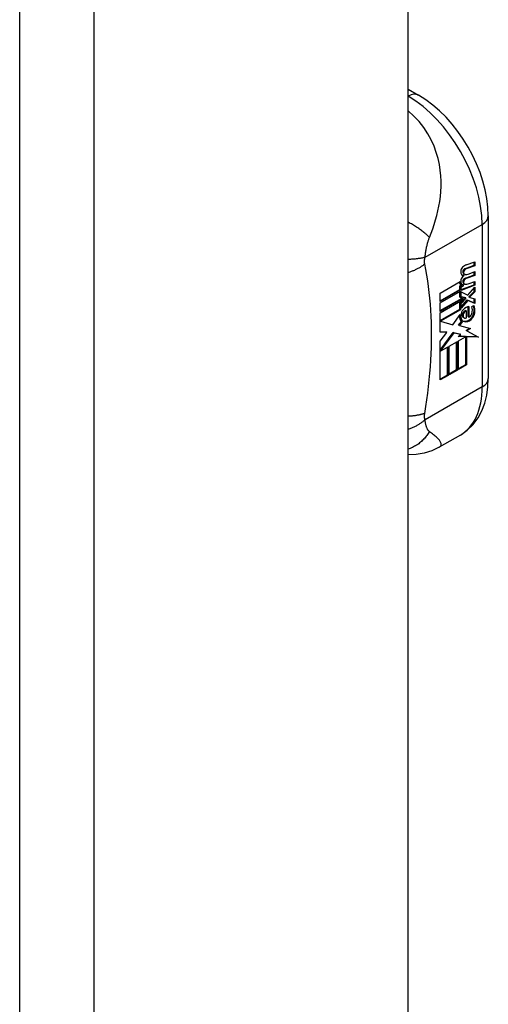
# Model space of a CAD drawing. Header units: inches. Extents: x 484 to 569.5, y 187.4 to 262.6.
# Tile 77 of 99: x 568.6 to 569.5, y 199.7 to 201.6. Entities that reach past the tile are written whole.
import ezdxf

# ---------------------------------------------------------------- set-up
doc = ezdxf.new("R2010")
doc.units = ezdxf.units.IN
doc.header["$MEASUREMENT"] = 0
doc.layers.add('Visible Edges(ANSI)', color=7, linetype='Continuous', lineweight=25)
doc.layers.add('Visible Tangent Edges(ANSI)', color=7, linetype='Continuous', lineweight=25)

msp = doc.modelspace()

# ---------------------------------------------------------------- linework, layer by layer
at = {"layer": 'Visible Edges(ANSI)'}
for p, q in [((569.3515, 187.8829), (569.3515, 213.7198)), ((569.3515, 201.4646), (569.3714, 201.4532)), ((569.5024, 201.2262), (569.5024, 200.9204)), ((569.4594, 201.1272), (569.4757, 201.1333)), ((569.4771, 201.1325), (569.4608, 201.1264)), ((569.4609, 201.134), (569.4771, 201.1397)), ((569.4757, 201.1333), (569.4757, 201.1392)), ((569.4771, 201.1325), (569.4757, 201.1333)), ((569.4771, 201.1397), (569.4771, 201.1325)), ((569.4572, 201.1138), (569.4558, 201.1146)), ((569.4575, 201.1166), (569.4561, 201.1174)), ((569.4594, 201.1089), (569.4757, 201.115)), ((569.4771, 201.1142), (569.4608, 201.1081)), ((569.4665, 201.1174), (569.4771, 201.1214)), ((569.4757, 201.115), (569.4757, 201.1208)), ((569.4771, 201.1142), (569.4757, 201.115)), ((569.4771, 201.1214), (569.4771, 201.1142)), ((569.4119, 201.081), (569.4494, 201.1026)), ((569.4486, 201.0943), (569.4515, 201.0957)), ((569.4486, 201.0876), (569.4486, 201.0943)), ((569.45, 201.0935), (569.4486, 201.0943)), ((569.4529, 201.0949), (569.45, 201.0935)), ((569.45, 201.0935), (569.45, 201.0868)), ((569.4527, 201.095), (569.4513, 201.0958)), ((569.4514, 201.0875), (569.4757, 201.0965)), ((569.4771, 201.0957), (569.4514, 201.0861)), ((569.4514, 201.0923), (569.4559, 201.0945)), ((569.4514, 201.0861), (569.4514, 201.0923)), ((569.4559, 201.096), (569.4545, 201.0969)), ((569.4559, 201.0945), (569.4559, 201.096)), ((569.4575, 201.0983), (569.4561, 201.0991)), ((569.4639, 201.0769), (569.4771, 201.0919)), ((569.4665, 201.0989), (569.4771, 201.1029)), ((569.4757, 201.0965), (569.4757, 201.1024)), ((569.4771, 201.0957), (569.4757, 201.0965)), ((569.4757, 201.0839), (569.4757, 201.0903)), ((569.4771, 201.1029), (569.4771, 201.0957)), ((569.4771, 201.0919), (569.4771, 201.0831)), ((569.4119, 201.0665), (569.4486, 201.0876)), ((569.45, 201.0868), (569.4119, 201.0648)), ((569.4119, 201.0626), (569.45, 201.0845)), ((569.4119, 201.0648), (569.4119, 201.081)), ((569.4119, 201.048), (569.453, 201.0716)), ((569.45, 201.0868), (569.4486, 201.0876)), ((569.4486, 201.0732), (569.4486, 201.0837)), ((569.45, 201.0724), (569.4486, 201.0732)), ((569.45, 201.0845), (569.45, 201.0724)), ((569.45, 201.0724), (569.4549, 201.0711)), ((569.4514, 201.083), (569.4639, 201.0769)), ((569.4514, 201.0741), (569.4514, 201.083)), ((569.4514, 201.0745), (569.4586, 201.0726)), ((569.46, 201.0718), (569.4514, 201.0741)), ((569.46, 201.0718), (569.4586, 201.0726)), ((569.46, 201.0706), (569.46, 201.0718)), ((569.4665, 201.0745), (569.4757, 201.0839)), ((569.4665, 201.0732), (569.4665, 201.0745)), ((569.4679, 201.0737), (569.4665, 201.0745)), ((569.4679, 201.0724), (569.4665, 201.0732)), ((569.4771, 201.0831), (569.4679, 201.0737)), ((569.4679, 201.0737), (569.4679, 201.0724)), ((569.4679, 201.0724), (569.4771, 201.0703)), ((569.4771, 201.0831), (569.4757, 201.0839)), ((569.4549, 201.0711), (569.4119, 201.0464)), ((569.4119, 201.0441), (569.4584, 201.0708)), ((569.4119, 201.0464), (569.4119, 201.0626)), ((569.4486, 201.0628), (569.4536, 201.0681)), ((569.4486, 201.0505), (569.4486, 201.0628)), ((569.45, 201.0619), (569.4486, 201.0628)), ((569.4584, 201.0708), (569.45, 201.0619)), ((569.45, 201.0619), (569.45, 201.0497)), ((569.4514, 201.0614), (569.46, 201.0706)), ((569.4514, 201.055), (569.4625, 201.0682)), ((569.464, 201.0673), (569.4514, 201.0526)), ((569.4514, 201.0526), (569.4514, 201.0614)), ((569.464, 201.0673), (569.4625, 201.0682)), ((569.4625, 201.0682), (569.4757, 201.0623)), ((569.4771, 201.0615), (569.464, 201.0673)), ((569.4645, 201.0366), (569.4645, 201.0555)), ((569.4659, 201.0557), (569.4659, 201.0358)), ((569.4716, 201.0554), (569.4758, 201.0578)), ((569.4757, 201.0623), (569.4757, 201.0707)), ((569.4771, 201.0615), (569.4757, 201.0623)), ((569.4771, 201.0703), (569.4771, 201.0615)), ((569.4119, 201.0294), (569.4486, 201.0505)), ((569.4119, 201.0076), (569.4119, 201.0441)), ((569.45, 201.0497), (569.4125, 201.0281)), ((569.4356, 201.0214), (569.4497, 201.0408)), ((569.45, 201.0497), (569.4486, 201.0505)), ((569.4571, 201.0341), (569.4557, 201.0349)), ((569.4617, 201.0472), (569.4603, 201.0481)), ((569.4617, 201.0342), (569.4617, 201.0472)), ((569.4659, 201.0358), (569.4645, 201.0366)), ((569.4125, 201.0281), (569.4119, 201.0284)), ((569.4125, 201.0281), (569.4356, 201.0214)), ((569.4466, 201.0206), (569.4521, 201.0275)), ((569.448, 201.0198), (569.4466, 201.0206)), ((569.4535, 201.0267), (569.448, 201.0198)), ((569.448, 201.0198), (569.4688, 201.0146)), ((569.4535, 201.0267), (569.4521, 201.0275)), ((569.4119, 201.0084), (569.4228, 201.008)), ((569.4242, 201.0071), (569.4119, 201.0076)), ((569.4119, 200.9904), (569.4242, 201.0071)), ((569.4119, 200.9738), (569.4361, 201.007)), ((569.4375, 201.0062), (569.4122, 200.9715)), ((569.4242, 201.0071), (569.4228, 201.008)), ((569.4375, 201.0062), (569.4361, 201.007)), ((569.4361, 201.007), (569.4493, 201.0039)), ((569.4507, 201.0031), (569.4375, 201.0062)), ((569.446, 200.9993), (569.4507, 201.0031)), ((569.4598, 200.9989), (569.446, 200.9993)), ((569.4463, 200.9911), (569.4598, 200.9989)), ((569.4469, 201), (569.4584, 200.9997)), ((569.4507, 201.0031), (569.4493, 201.0039)), ((569.4598, 200.9989), (569.4584, 200.9997)), ((569.46, 200.9468), (569.46, 200.9997)), ((569.4614, 200.9989), (569.46, 200.9997)), ((569.46, 200.9997), (569.4823, 200.9991)), ((569.4607, 201.0105), (569.4669, 201.0151)), ((569.4621, 201.0097), (569.4607, 201.0105)), ((569.4614, 200.9989), (569.4614, 200.946)), ((569.4839, 200.9983), (569.4614, 200.9989)), ((569.4688, 201.0146), (569.4621, 201.0097)), ((569.4621, 201.0097), (569.4839, 200.9983)), ((569.4119, 200.9175), (569.4119, 200.9904)), ((569.4122, 200.9715), (569.427, 200.98)), ((569.4256, 200.9271), (569.4256, 200.9792)), ((569.427, 200.98), (569.427, 200.9262)), ((569.429, 200.9812), (569.4442, 200.9899)), ((569.429, 200.9274), (569.429, 200.9812)), ((569.4427, 200.9369), (569.4427, 200.9891)), ((569.4442, 200.9899), (569.4442, 200.9361)), ((569.4463, 200.9373), (569.4463, 200.9911)), ((569.4122, 200.9715), (569.4119, 200.9716)), ((569.4463, 200.9389), (569.46, 200.9468)), ((569.4614, 200.946), (569.4463, 200.9373)), ((569.4614, 200.946), (569.46, 200.9468)), ((569.4119, 200.9192), (569.4256, 200.9271)), ((569.427, 200.9262), (569.4119, 200.9175)), ((569.427, 200.9262), (569.4256, 200.9271)), ((569.429, 200.929), (569.4427, 200.9369)), ((569.4442, 200.9361), (569.429, 200.9274)), ((569.4442, 200.9361), (569.4427, 200.9369)), ((569.45, 200.8139), (569.4101, 200.791))]:
    msp.add_line(p, q, dxfattribs=at)
at = {"layer": 'Visible Edges(ANSI)', "flags": 128}
for points in [[(569.5024, 201.2262), (569.5018, 201.2423), (569.4998, 201.2586), (569.4967, 201.2751), (569.4923, 201.2915), (569.4869, 201.3079), (569.4804, 201.3242), (569.473, 201.3401), (569.4646, 201.3557), (569.4553, 201.3707), (569.4452, 201.3852), (569.4344, 201.3989), (569.4229, 201.4118), (569.4108, 201.4238), (569.3982, 201.4347), (569.385, 201.4446), (569.3714, 201.4532)], [(569.45, 200.8139), (569.4628, 200.8229), (569.4739, 200.8337), (569.4831, 200.8461), (569.4904, 200.8597), (569.4959, 200.8741), (569.4996, 200.8891), (569.5018, 200.9045), (569.5024, 200.9204)], [(569.4101, 200.791), (569.3962, 200.7843), (569.3816, 200.7796), (569.3666, 200.777), (569.3515, 200.7766)]]:
    msp.add_lwpolyline(points, dxfattribs=at)
at = {"layer": 'Visible Edges(ANSI)'}
for centre, major_axis, start_param, end_param in [((569.4556, 201.125), (0.00349, 0.00607), 1.10591, 2.348655), ((569.4584, 201.1171), (0.0096, 0.0166), 0.591478, 1.10591), ((569.4584, 201.1201), (0.00409, 0.00711), 0.608795, 1.194468), ((569.4622, 201.1287), (-0.0082, -0.0142), 5.490247, 6.612005), ((569.4554, 201.1069), (0.00337, 0.00586), 1.080045, 2.345144), ((569.4608, 201.1296), (-0.0082, -0.0142), 0.086325, 0.32882), ((569.458, 201.0986), (0.0096, 0.0166), 0.846591, 1.080045), ((569.4572, 201.1225), (0.002, 0.00347), 1.194468, 2.460773), ((569.4603, 201.1247), (-0.00419, -0.00728), 5.602365, 6.283185), ((569.4586, 201.1217), (-0.002, -0.00347), 4.33606, 5.602365), ((569.4617, 201.1239), (-0.00419, -0.00728), 5.602365, 6.501309), ((569.4584, 201.1017), (0.00409, 0.00711), 0.608932, 1.194614), ((569.4598, 201.1192), (-0.00409, -0.00711), 3.750388, 4.33606), ((569.47, 201.1444), (-0.0155, -0.0269), 0.234705, 0.623342), ((569.4593, 201.1097), (-0.008, -0.0139), 5.599531, 6.283185), ((569.4607, 201.1089), (-0.008, -0.0139), 5.474827, 6.308913), ((569.462, 201.1106), (-0.008, -0.0139), 5.486737, 6.497871), ((569.4606, 201.1114), (-0.008, -0.0139), 0.088333, 0.214686), ((569.4572, 201.1042), (0.002, 0.00347), 1.194614, 2.459504), ((569.4603, 201.1064), (-0.00419, -0.00728), 5.601097, 6.283185), ((569.4586, 201.1034), (-0.002, -0.00347), 4.336206, 5.601097), ((569.4617, 201.1056), (-0.00419, -0.00728), 5.601097, 6.50115), ((569.4598, 201.1009), (-0.00409, -0.00711), 3.750524, 4.336206), ((569.4703, 201.1261), (-0.0155, -0.0269), 0.217964, 0.608932), ((569.4606, 201.0386), (0.0094, 0.0163), 0.3673, 1.199629), ((569.4582, 201.0413), (0.0102, 0.0177), 5.053908, 5.889616), ((569.4471, 201.0331), (0.0202, 0.0351), 5.348557, 5.747216), ((569.4485, 201.0322), (-0.0202, -0.0351), 2.206964, 2.656801), ((569.4634, 201.0463), (-0.011, -0.0191), 5.44239, 6.249461), ((569.4648, 201.0455), (-0.011, -0.0191), 5.27034, 6.249461), ((569.4648, 201.0455), (-0.0099, -0.0173), 5.328451, 6.266738), ((569.4581, 201.0436), (0.00506, 0.00878), 1.199629, 2.268394), ((569.4586, 201.0421), (-0.00364, -0.00633), 4.818058, 5.834093), ((569.4612, 201.0446), (-0.00559, -0.00971), 5.834093, 6.283185), ((569.4581, 201.0422), (0.00318, 0.00552), 0.285255, 1.676465), ((569.4601, 201.0412), (-0.00364, -0.00633), 4.818058, 5.834093), ((569.4627, 201.0438), (-0.00559, -0.00971), 5.834093, 6.944434), ((569.4595, 201.0414), (0.00318, 0.00552), 0.285255, 1.676465), ((569.4662, 201.0408), (0.0066, 0.0114), 3.865099, 5.348557), ((569.4672, 201.0415), (0.00319, 0.00555), 3.637533, 5.053908), ((569.4676, 201.04), (-0.0066, -0.0114), 0.723506, 2.206964), ((569.4668, 201.052), (-0.0132, -0.023), 0.05511, 0.723506), ((569.4682, 201.0512), (-0.0132, -0.023), 6.266738, 7.006692)]:
    msp.add_ellipse(centre, major_axis=major_axis, ratio=0.578093, start_param=start_param, end_param=end_param, dxfattribs=at)
at = {"layer": 'Visible Tangent Edges(ANSI)'}
for p, q in [((568.6211, 187.4472), (568.6211, 213.3798)), ((568.7611, 187.4472), (568.7611, 213.3798)), ((569.3515, 201.4514), (569.3517, 201.4512)), ((569.3517, 201.4512), (569.3515, 201.4511)), ((569.3834, 201.1482), (569.4909, 201.2102)), ((569.4909, 201.2102), (569.4909, 200.9044)), ((569.4608, 201.1264), (569.4594, 201.1272)), ((569.4558, 201.1197), (569.4544, 201.1205)), ((569.4575, 201.124), (569.4561, 201.1249)), ((569.4608, 201.1081), (569.4594, 201.1089)), ((569.4558, 201.1014), (569.4544, 201.1022)), ((569.4575, 201.1057), (569.4561, 201.1066)), ((569.4552, 201.0365), (569.4538, 201.0373)), ((569.456, 201.0427), (569.4546, 201.0435)), ((569.4768, 201.0437), (569.4754, 201.0445)), ((569.4671, 201.0289), (569.4656, 201.0297)), ((569.4909, 200.9044), (569.3834, 200.8424))]:
    msp.add_line(p, q, dxfattribs=at)
at = {"layer": 'Visible Tangent Edges(ANSI)', "flags": 128}
for points in [[(569.3919, 201.1857), (569.395, 201.1938), (569.3979, 201.202), (569.4007, 201.2102), (569.4032, 201.2185), (569.4056, 201.227), (569.4077, 201.2356), (569.4096, 201.2443), (569.4111, 201.2533), (569.4124, 201.2625), (569.4132, 201.2719), (569.4137, 201.2816), (569.4137, 201.2915), (569.4132, 201.3017), (569.4121, 201.3123), (569.4104, 201.3231), (569.4079, 201.3342), (569.4046, 201.3456), (569.4004, 201.3572), (569.3951, 201.369), (569.3888, 201.3807), (569.3812, 201.3923), (569.3724, 201.4034), (569.3625, 201.414), (569.3515, 201.4235)], [(569.3919, 201.1857), (569.3908, 201.1868), (569.3896, 201.188), (569.3884, 201.1891), (569.3871, 201.1903), (569.3858, 201.1915), (569.3844, 201.1927), (569.3829, 201.1939), (569.3815, 201.1951), (569.3799, 201.1963), (569.3783, 201.1975), (569.3767, 201.1987), (569.375, 201.2), (569.3732, 201.2012), (569.3715, 201.2024), (569.3696, 201.2037), (569.3677, 201.2049), (569.3658, 201.2061), (569.3639, 201.2073), (569.3619, 201.2085), (569.3599, 201.2097), (569.3578, 201.2109), (569.3558, 201.2121), (569.3537, 201.2133), (569.3515, 201.2144)], [(569.3834, 201.1482), (569.3836, 201.1499), (569.3838, 201.1517), (569.3841, 201.1534), (569.3843, 201.1551), (569.3846, 201.1569), (569.3849, 201.1586), (569.3852, 201.1604), (569.3855, 201.1621), (569.3858, 201.1639), (569.3862, 201.1656), (569.3865, 201.1674), (569.3869, 201.1691), (569.3873, 201.1707), (569.3876, 201.1722), (569.388, 201.1737), (569.3884, 201.1751), (569.3888, 201.1765), (569.3892, 201.1779), (569.3896, 201.1792), (569.39, 201.1805), (569.3905, 201.1819), (569.3909, 201.1832), (569.3914, 201.1844), (569.3919, 201.1857)], [(569.3834, 201.1482), (569.3823, 201.1479), (569.3813, 201.1477), (569.3802, 201.1474), (569.3791, 201.1472), (569.3779, 201.1469), (569.3768, 201.1467), (569.3756, 201.1465), (569.3744, 201.1462), (569.3731, 201.146), (569.3718, 201.1458), (569.3705, 201.1457), (569.3692, 201.1455), (569.3679, 201.1453), (569.3665, 201.1452), (569.3651, 201.145), (569.3637, 201.1449), (569.3622, 201.1448), (569.3608, 201.1447), (569.3593, 201.1446), (569.3578, 201.1445), (569.3562, 201.1444), (569.3547, 201.1444), (569.3531, 201.1443), (569.3515, 201.1443)], [(569.3829, 201.1354), (569.3828, 201.1359), (569.3828, 201.1363), (569.3827, 201.1368), (569.3827, 201.1373), (569.3826, 201.1378), (569.3826, 201.1383), (569.3826, 201.1388), (569.3825, 201.1393), (569.3825, 201.1398), (569.3825, 201.1403), (569.3825, 201.1408), (569.3826, 201.1413), (569.3826, 201.1418), (569.3826, 201.1424), (569.3826, 201.1429), (569.3827, 201.1435), (569.3827, 201.144), (569.3828, 201.1446), (569.3829, 201.1452), (569.383, 201.1458), (569.3831, 201.1464), (569.3832, 201.147), (569.3833, 201.1476), (569.3834, 201.1482)], [(569.3829, 201.1354), (569.3819, 201.1346), (569.3808, 201.1339), (569.3798, 201.1331), (569.3787, 201.1323), (569.3775, 201.1315), (569.3764, 201.1308), (569.3752, 201.13), (569.374, 201.1293), (569.3728, 201.1286), (569.3715, 201.1278), (569.3702, 201.1271), (569.3689, 201.1264), (569.3676, 201.1257), (569.3662, 201.1251), (569.3649, 201.1244), (569.3635, 201.1237), (569.362, 201.1231), (569.3606, 201.1225), (569.3591, 201.1219), (569.3576, 201.1213), (569.3561, 201.1207), (569.3546, 201.1201), (569.3531, 201.1196), (569.3515, 201.1191)], [(569.3829, 200.8547), (569.3849, 200.8674), (569.3868, 200.8801), (569.3885, 200.8927), (569.39, 200.9052), (569.3914, 200.9177), (569.3925, 200.93), (569.3935, 200.9423), (569.3943, 200.9546), (569.395, 200.9667), (569.3954, 200.9787), (569.3957, 200.9906), (569.3958, 201.0025), (569.3957, 201.0142), (569.3954, 201.0258), (569.395, 201.0373), (569.3943, 201.0487), (569.3935, 201.06), (569.3925, 201.0712), (569.3914, 201.0822), (569.39, 201.0931), (569.3885, 201.1039), (569.3868, 201.1145), (569.3849, 201.125), (569.3829, 201.1354)], [(569.3829, 200.8547), (569.3819, 200.8543), (569.3808, 200.854), (569.3798, 200.8536), (569.3787, 200.8533), (569.3775, 200.853), (569.3764, 200.8526), (569.3752, 200.8523), (569.374, 200.852), (569.3728, 200.8517), (569.3715, 200.8515), (569.3702, 200.8512), (569.3689, 200.851), (569.3676, 200.8507), (569.3662, 200.8505), (569.3649, 200.8503), (569.3635, 200.8501), (569.362, 200.85), (569.3606, 200.8498), (569.3591, 200.8497), (569.3576, 200.8495), (569.3561, 200.8494), (569.3546, 200.8494), (569.3531, 200.8493), (569.3515, 200.8492)], [(569.3834, 200.8424), (569.3833, 200.8429), (569.3832, 200.8434), (569.3831, 200.8439), (569.383, 200.8444), (569.3829, 200.8449), (569.3828, 200.8454), (569.3827, 200.8459), (569.3827, 200.8464), (569.3826, 200.8469), (569.3826, 200.8474), (569.3826, 200.8479), (569.3826, 200.8484), (569.3825, 200.8489), (569.3825, 200.8494), (569.3825, 200.8499), (569.3825, 200.8505), (569.3826, 200.851), (569.3826, 200.8515), (569.3826, 200.852), (569.3827, 200.8526), (569.3827, 200.8531), (569.3828, 200.8536), (569.3828, 200.8542), (569.3829, 200.8547)], [(569.3834, 200.8424), (569.3823, 200.8416), (569.3813, 200.8407), (569.3802, 200.8398), (569.3791, 200.8389), (569.3779, 200.8381), (569.3768, 200.8372), (569.3756, 200.8364), (569.3744, 200.8356), (569.3731, 200.8348), (569.3718, 200.8339), (569.3705, 200.8332), (569.3692, 200.8324), (569.3679, 200.8316), (569.3665, 200.8309), (569.3651, 200.8302), (569.3637, 200.8294), (569.3622, 200.8288), (569.3608, 200.8281), (569.3593, 200.8274), (569.3578, 200.8268), (569.3562, 200.8262), (569.3547, 200.8256), (569.3531, 200.825), (569.3515, 200.8245)], [(569.3919, 200.8203), (569.3914, 200.8207), (569.3909, 200.8211), (569.3905, 200.8216), (569.39, 200.8221), (569.3896, 200.8226), (569.3892, 200.8232), (569.3888, 200.8238), (569.3884, 200.8245), (569.388, 200.8252), (569.3876, 200.8259), (569.3873, 200.8267), (569.3869, 200.8276), (569.3865, 200.8286), (569.3862, 200.8297), (569.3858, 200.8308), (569.3855, 200.8319), (569.3852, 200.8331), (569.3849, 200.8343), (569.3846, 200.8356), (569.3843, 200.8369), (569.3841, 200.8382), (569.3838, 200.8396), (569.3836, 200.841), (569.3834, 200.8424)], [(569.3919, 200.8203), (569.3908, 200.8185), (569.3896, 200.8167), (569.3884, 200.8149), (569.3871, 200.8132), (569.3858, 200.8115), (569.3844, 200.8098), (569.3829, 200.8081), (569.3815, 200.8065), (569.3799, 200.8049), (569.3783, 200.8034), (569.3767, 200.8019), (569.375, 200.8004), (569.3732, 200.799), (569.3715, 200.7976), (569.3696, 200.7963), (569.3677, 200.7951), (569.3658, 200.7939), (569.3639, 200.7927), (569.3619, 200.7916), (569.3599, 200.7906), (569.3578, 200.7897), (569.3558, 200.7888), (569.3537, 200.788), (569.3515, 200.7872)], [(569.4101, 200.791), (569.4113, 200.7918), (569.4123, 200.7927), (569.413, 200.7937), (569.4135, 200.7948), (569.4137, 200.7959), (569.4138, 200.797), (569.4136, 200.7981), (569.4133, 200.7993), (569.4128, 200.8005), (569.4122, 200.8017), (569.4114, 200.8029), (569.4105, 200.8041), (569.4095, 200.8054), (569.4083, 200.8066), (569.4071, 200.8079), (569.4057, 200.8092), (569.4043, 200.8105), (569.4027, 200.8118), (569.4011, 200.8131), (569.3994, 200.8145), (569.3976, 200.8159), (569.3958, 200.8173), (569.3938, 200.8188), (569.3919, 200.8203)]]:
    msp.add_lwpolyline(points, dxfattribs=at)
at = {"layer": 'Visible Tangent Edges(ANSI)'}
for centre, major_axis, ratio, start_param, end_param in [((569.3517, 201.4191), (0.0196, 0.0341), 0.578093, 0, 0.783464), ((569.3517, 201.2903), (0.0982, -0.1706), 0.578093, 0.787332, 2.358128), ((569.4631, 201.2262), (0.0394, 0), 0.575862, 5.497787, 6.283185), ((569.4631, 200.9204), (0.0394, 0), 0.575862, 5.497787, 6.283185), ((569.3517, 200.9845), (0.0982, -0.1706), 0.578093, 0, 0.787332)]:
    msp.add_ellipse(centre, major_axis=major_axis, ratio=ratio, start_param=start_param, end_param=end_param, dxfattribs=at)

doc.saveas('drawing.dxf')
